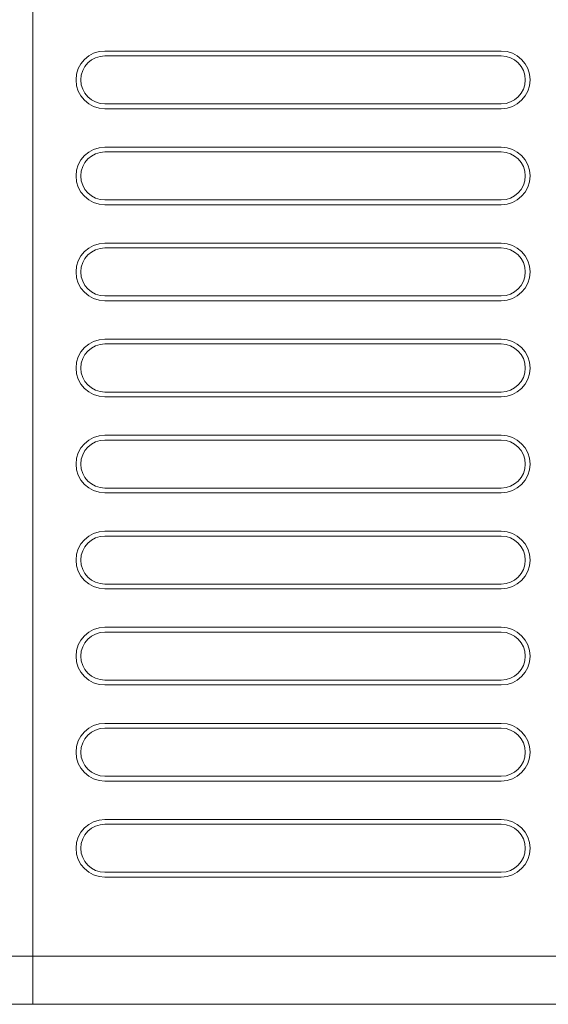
# Model space of a CAD drawing. Header units: millimetres. Extents: x 0 to 297, y 0 to 210.
# Tile 25 of 50: x 146 to 160, y 91 to 118. Entities that reach past the tile are written whole.
import ezdxf

# ---------------------------------------------------------------- set-up
doc = ezdxf.new("R2010")
doc.units = ezdxf.units.MM
doc.layers.add('1', color=7, linetype='Continuous', true_color=0xffffff)

msp = doc.modelspace()

# ---------------------------------------------------------------- linework, layer by layer
at = {"layer": '1', "color": 7, "linetype": 'Continuous', "lineweight": 13}
for p, q in [((146.0026, 92.1875), (146.0026, 135.5208)), ((146.0026, 92.1875), (146.0026, 135.5208)), ((148.0026, 117.3208), (159.0026, 117.3208)), ((159.0026, 117.1875), (148.0026, 117.1875)), ((148.0026, 115.8541), (159.0026, 115.8541)), ((159.0026, 115.7208), (148.0026, 115.7208)), ((148.0026, 114.6541), (159.0026, 114.6541)), ((159.0026, 114.5208), (148.0026, 114.5208)), ((148.0026, 113.1875), (159.0026, 113.1875)), ((159.0026, 113.0541), (148.0026, 113.0541)), ((148.0026, 111.9875), (159.0026, 111.9875)), ((159.0026, 111.8541), (148.0026, 111.8541)), ((148.0026, 110.5208), (159.0026, 110.5208)), ((159.0026, 110.3875), (148.0026, 110.3875)), ((148.0026, 109.3208), (159.0026, 109.3208)), ((159.0026, 109.1875), (148.0026, 109.1875)), ((148.0026, 107.8541), (159.0026, 107.8541)), ((159.0026, 107.7208), (148.0026, 107.7208)), ((148.0026, 106.6541), (159.0026, 106.6541)), ((159.0026, 106.5208), (148.0026, 106.5208)), ((148.0026, 105.1875), (159.0026, 105.1875)), ((159.0026, 105.0541), (148.0026, 105.0541)), ((148.0026, 103.9875), (159.0026, 103.9875)), ((159.0026, 103.8541), (148.0026, 103.8541)), ((148.0026, 102.5208), (159.0026, 102.5208)), ((159.0026, 102.3875), (148.0026, 102.3875)), ((148.0026, 101.3208), (159.0026, 101.3208)), ((159.0026, 101.1875), (148.0026, 101.1875)), ((148.0026, 99.8541), (159.0026, 99.8541)), ((159.0026, 99.7208), (148.0026, 99.7208)), ((148.0026, 98.6541), (159.0026, 98.6541)), ((159.0026, 98.5208), (148.0026, 98.5208)), ((148.0026, 97.1875), (159.0026, 97.1875)), ((159.0026, 97.0541), (148.0026, 97.0541)), ((148.0026, 95.9875), (159.0026, 95.9875)), ((159.0026, 95.8541), (148.0026, 95.8541)), ((148.0026, 94.5208), (159.0026, 94.5208)), ((159.0026, 94.3875), (148.0026, 94.3875)), ((137.4693, 92.1875), (146.0026, 92.1875)), ((146.0026, 92.1875), (146.0026, 90.8541)), ((146.0026, 90.8541), (146.0026, 92.1875)), ((146.0026, 92.1875), (161.0026, 92.1875)), ((146.0026, 90.8541), (137.4693, 90.8541)), ((161.0026, 90.8541), (146.0026, 90.8541))]:
    msp.add_line(p, q, dxfattribs=at)
for centre, radius, start, end in [((148.0026, 116.5208), 0.8, 90, 270), ((159.0026, 116.5208), 0.8, 270, 90), ((148.0026, 116.5208), 0.6667, 90, 270), ((159.0026, 116.5208), 0.6667, 270, 90), ((148.0026, 113.8541), 0.8, 90, 270), ((159.0026, 113.8541), 0.8, 270, 90), ((148.0026, 113.8541), 0.6667, 90, 270), ((159.0026, 113.8541), 0.6667, 270, 90), ((148.0026, 111.1875), 0.8, 90, 270), ((148.0026, 111.1875), 0.6667, 90, 270), ((159.0026, 111.1875), 0.8, 270, 90), ((159.0026, 111.1875), 0.6667, 270, 90), ((148.0026, 108.5208), 0.8, 90, 270), ((148.0026, 108.5208), 0.6667, 90, 270), ((159.0026, 108.5208), 0.8, 270, 90), ((159.0026, 108.5208), 0.6667, 270, 90), ((148.0026, 105.8541), 0.8, 90, 270), ((159.0026, 105.8541), 0.8, 270, 90), ((148.0026, 105.8541), 0.6667, 90, 270), ((159.0026, 105.8541), 0.6667, 270, 90), ((148.0026, 103.1875), 0.8, 90, 270), ((159.0026, 103.1875), 0.8, 270, 90), ((148.0026, 103.1875), 0.6667, 90, 270), ((159.0026, 103.1875), 0.6667, 270, 90), ((148.0026, 100.5208), 0.8, 90, 270), ((148.0026, 100.5208), 0.6667, 90, 270), ((159.0026, 100.5208), 0.8, 270, 90), ((159.0026, 100.5208), 0.6667, 270, 90), ((148.0026, 97.8541), 0.8, 90, 270), ((148.0026, 97.8541), 0.6667, 90, 270), ((159.0026, 97.8541), 0.8, 270, 90), ((159.0026, 97.8541), 0.6667, 270, 90), ((148.0026, 95.1875), 0.8, 90, 270), ((159.0026, 95.1875), 0.8, 270, 90), ((148.0026, 95.1875), 0.6667, 90, 270), ((159.0026, 95.1875), 0.6667, 270, 90)]:
    msp.add_arc(centre, radius, start, end, dxfattribs=at)

doc.saveas('drawing.dxf')
